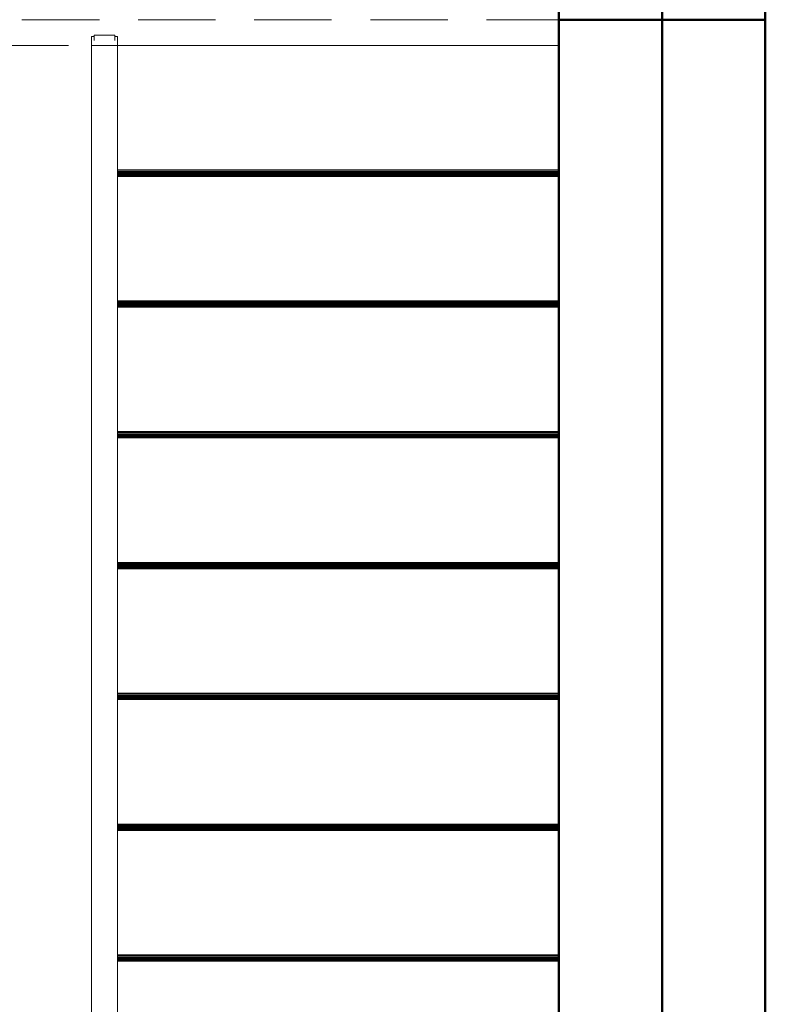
# Model space of a CAD drawing. Header units: millimetres. Extents: x -125 to 26481, y 4748 to 39818.
# Tile 33 of 104: x 16877 to 18322, y 31761 to 33668. Entities that reach past the tile are written whole.
import ezdxf

# ---------------------------------------------------------------- set-up
doc = ezdxf.new("R2010")
doc.units = ezdxf.units.MM
doc.linetypes.add('ADSK_Штриховая_ш3 п1_5', pattern=[225, 150, -75])
for name, color, linetype, lineweight in [('A-COLS-____-MCUT', 52, 'Continuous', 50), ('A-COLS-____-OTLN', 52, 'Continuous', 20), ('A-DETL-____-MBND', 5, 'ADSK_Штриховая_ш3 п1_5', 20), ('A-GENM-____-OTLN', 13, 'Continuous', 20), ('A-PART-____-OTLN', 2, 'Continuous', 20), ('A-WALL-____-MCUT', 113, 'Continuous', 50), ('A-WALL-____-OTLN', 113, 'Continuous', 20), ('S-BEAM-____-OTLN', 12, 'Continuous', 20), ('S-STRS-____-OTLN', 31, 'Continuous', 20), ('Ограждение', 7, 'Continuous', 20)]:
    doc.layers.add(name, color=color, linetype=linetype, lineweight=lineweight)

# ---------------------------------------------------------------- blocks, each defined once
blk = doc.blocks.new('Прямая форма - V line-608712-В_Этаж 02_Отопление')
at = {"layer": 'Ограждение', "color": 253}
for p, q in [((-85, -4.4), (-85, 2272.1)), ((-35, -4.4), (-35, 2269.3)), ((-85, -22), (-85, -4.4)), ((-35, -4.4), (-85, -4.4)), ((-35, -22), (-35, -4.4)), ((-80, -22), (-85, -22)), ((-35, -22), (-40, -22))]:
    blk.add_line(p, q, dxfattribs=at)
blk = doc.blocks.new('Прямая форма - Steel - Structural-608713-В_Этаж 02_Отопление')
blk.add_blockref('Прямая форма - V line-608712-В_Этаж 02_Отопление', (0, 0))
blk = doc.blocks.new('Прямая форма - V line-608728-В_Этаж 02_Отопление')
at = {"layer": 'Ограждение', "color": 253}
for p, q in [((-80, -13.9), (-80, -24.4)), ((-40, -13.9), (-40, -24.4)), ((-40, -24.4), (-80, -24.4))]:
    blk.add_line(p, q, dxfattribs=at)
blk = doc.blocks.new('Прямая форма - Steel - Structural-608729-В_Этаж 02_Отопление')
blk.add_blockref('Прямая форма - V line-608728-В_Этаж 02_Отопление', (0, 0))
blk = doc.blocks.new('Прямая форма - RAILING - 017-608760-В_Этаж 02_Отопление')
for name in ['Прямая форма - Steel - Structural-608713-В_Этаж 02_Отопление', 'Прямая форма - Steel - Structural-608729-В_Этаж 02_Отопление']:
    blk.add_blockref(name, (0, 0))
blk = doc.blocks.new('Family - V line-608783-В_Этаж 02_Отопление')
at = {"layer": 'A-PART-____-OTLN', "color": 253}
for p, q in [((-85, -4.4), (-85, 2272.1)), ((-35, -4.4), (-35, 2269.3)), ((-85, -22), (-85, -4.4)), ((-35, -4.4), (-85, -4.4)), ((-35, -22), (-35, -4.4)), ((-80, -22), (-85, -22)), ((-35, -22), (-40, -22))]:
    blk.add_line(p, q, dxfattribs=at)
blk = doc.blocks.new('Family - Steel - Structural-608784-В_Этаж 02_Отопление')
blk.add_blockref('Family - V line-608783-В_Этаж 02_Отопление', (0, 0))
blk = doc.blocks.new('Family - V line-608807-В_Этаж 02_Отопление')
at = {"layer": 'A-PART-____-OTLN', "color": 253}
for p, q in [((-80, -13.9), (-80, -24.4)), ((-40, -13.9), (-40, -24.4)), ((-40, -24.4), (-80, -24.4))]:
    blk.add_line(p, q, dxfattribs=at)
blk = doc.blocks.new('Family - Steel - Structural-608808-В_Этаж 02_Отопление')
blk.add_blockref('Family - V line-608807-В_Этаж 02_Отопление', (0, 0))
blk = doc.blocks.new('Family - V line-609069-В_Этаж 02_Отопление')
at = {"layer": 'S-STRS-____-OTLN', "color": 253}
for p, q in [((-1840, 215), (-1840, 215.2)), ((-985, 215.2), (-1840, 215.2)), ((-1840, 214.4), (-1840, 215)), ((-985, 215), (-1840, 215)), ((-985, 214.4), (-1840, 214.4)), ((-985, 213.5), (-1840, 213.5)), ((-985, 212.3), (-1840, 212.3)), ((-985, 210.7), (-1840, 210.7)), ((-985, 208.9), (-1840, 208.9)), ((-985, 207), (-1840, 207)), ((-985, 204.9), (-1840, 204.9)), ((-985, 202.7), (-1840, 202.7)), ((-985, -38.1), (-1840, -38.1))]:
    blk.add_line(p, q, dxfattribs=at)
blk = doc.blocks.new('Family - Timber - Floor-609070-В_Этаж 02_Отопление')
blk.add_blockref('Family - V line-609069-В_Этаж 02_Отопление', (0, 0))
blk = doc.blocks.new('Family - V line-609071-В_Этаж 02_Отопление')
at = {"layer": 'S-STRS-____-OTLN', "color": 253}
for p, q in [((-985, 1735.2), (-1840, 1735.2)), ((-985, 1735), (-1840, 1735)), ((-985, 1734.4), (-1840, 1734.4)), ((-985, 1733.5), (-1840, 1733.5)), ((-985, 1732.3), (-1840, 1732.3)), ((-985, 1730.7), (-1840, 1730.7)), ((-985, 1728.9), (-1840, 1728.9)), ((-985, 1727), (-1840, 1727)), ((-985, 1724.9), (-1840, 1724.9)), ((-985, 1722.7), (-1840, 1722.7))]:
    blk.add_line(p, q, dxfattribs=at)
blk = doc.blocks.new('Family - Timber - Floor-609072-В_Этаж 02_Отопление')
blk.add_blockref('Family - V line-609071-В_Этаж 02_Отопление', (0, 0))
blk = doc.blocks.new('Family - V line-609081-В_Этаж 02_Отопление')
at = {"layer": 'S-STRS-____-OTLN', "color": 253}
for p, q in [((-985, 1228.5), (-1840, 1228.5)), ((-985, 1228.3), (-1840, 1228.3)), ((-985, 1227.8), (-1840, 1227.8)), ((-985, 1226.9), (-1840, 1226.9)), ((-985, 1225.6), (-1840, 1225.6)), ((-985, 1224.1), (-1840, 1224.1)), ((-985, 1222.3), (-1840, 1222.3)), ((-985, 1220.3), (-1840, 1220.3)), ((-985, 1218.2), (-1840, 1218.2)), ((-985, 1216), (-1840, 1216))]:
    blk.add_line(p, q, dxfattribs=at)
blk = doc.blocks.new('Family - Timber - Floor-609082-В_Этаж 02_Отопление')
blk.add_blockref('Family - V line-609081-В_Этаж 02_Отопление', (0, 0))
blk = doc.blocks.new('Family - V line-609099-В_Этаж 02_Отопление')
at = {"layer": 'S-STRS-____-OTLN', "color": 253}
for p, q in [((-985, 975.2), (-1840, 975.2)), ((-985, 975), (-1840, 975)), ((-985, 974.4), (-1840, 974.4)), ((-985, 973.5), (-1840, 973.5)), ((-985, 972.3), (-1840, 972.3)), ((-985, 970.7), (-1840, 970.7)), ((-985, 968.9), (-1840, 968.9)), ((-985, 967), (-1840, 967)), ((-985, 964.9), (-1840, 964.9)), ((-985, 962.7), (-1840, 962.7))]:
    blk.add_line(p, q, dxfattribs=at)
blk = doc.blocks.new('Family - Timber - Floor-609100-В_Этаж 02_Отопление')
blk.add_blockref('Family - V line-609099-В_Этаж 02_Отопление', (0, 0))
blk = doc.blocks.new('Family - V line-609109-В_Этаж 02_Отопление')
at = {"layer": 'S-STRS-____-OTLN', "color": 253}
for p, q in [((-985, 1481.9), (-1840, 1481.9)), ((-985, 1481.7), (-1840, 1481.7)), ((-985, 1481.1), (-1840, 1481.1)), ((-985, 1480.2), (-1840, 1480.2)), ((-985, 1478.9), (-1840, 1478.9)), ((-985, 1477.4), (-1840, 1477.4)), ((-985, 1475.6), (-1840, 1475.6)), ((-985, 1473.6), (-1840, 1473.6)), ((-985, 1471.5), (-1840, 1471.5)), ((-985, 1469.4), (-1840, 1469.4))]:
    blk.add_line(p, q, dxfattribs=at)
blk = doc.blocks.new('Family - Timber - Floor-609110-В_Этаж 02_Отопление')
blk.add_blockref('Family - V line-609109-В_Этаж 02_Отопление', (0, 0))
blk = doc.blocks.new('Family - V line-609111-В_Этаж 02_Отопление')
at = {"layer": 'S-STRS-____-OTLN', "color": 253}
for p, q in [((-985, 468.5), (-1840, 468.5)), ((-985, 468.3), (-1840, 468.3)), ((-985, 467.8), (-1840, 467.8)), ((-985, 466.9), (-1840, 466.9)), ((-985, 465.6), (-1840, 465.6)), ((-985, 464.1), (-1840, 464.1)), ((-985, 462.3), (-1840, 462.3)), ((-985, 460.3), (-1840, 460.3)), ((-985, 458.2), (-1840, 458.2)), ((-985, 456), (-1840, 456))]:
    blk.add_line(p, q, dxfattribs=at)
blk = doc.blocks.new('Family - Timber - Floor-609112-В_Этаж 02_Отопление')
blk.add_blockref('Family - V line-609111-В_Этаж 02_Отопление', (0, 0))
blk = doc.blocks.new('Family - V line-609113-В_Этаж 02_Отопление')
at = {"layer": 'S-STRS-____-OTLN', "color": 253}
for p, q in [((-985, 721.9), (-1840, 721.9)), ((-985, 721.7), (-1840, 721.7)), ((-985, 721.1), (-1840, 721.1)), ((-985, 720.2), (-1840, 720.2)), ((-985, 718.9), (-1840, 718.9)), ((-985, 717.4), (-1840, 717.4)), ((-985, 715.6), (-1840, 715.6)), ((-985, 713.6), (-1840, 713.6)), ((-985, 711.5), (-1840, 711.5)), ((-985, 709.4), (-1840, 709.4))]:
    blk.add_line(p, q, dxfattribs=at)
blk = doc.blocks.new('Family - Timber - Floor-609114-В_Этаж 02_Отопление')
blk.add_blockref('Family - V line-609113-В_Этаж 02_Отопление', (0, 0))
blk = doc.blocks.new('Family - STAIR - 001-609129-В_Этаж 02_Отопление')
for name in ['Family - Timber - Floor-609072-В_Этаж 02_Отопление', 'Family - Timber - Floor-609110-В_Этаж 02_Отопление', 'Family - Timber - Floor-609082-В_Этаж 02_Отопление', 'Family - Timber - Floor-609100-В_Этаж 02_Отопление', 'Family - Timber - Floor-609114-В_Этаж 02_Отопление', 'Family - Timber - Floor-609112-В_Этаж 02_Отопление', 'Family - Timber - Floor-609070-В_Этаж 02_Отопление']:
    blk.add_blockref(name, (0, 0))
blk = doc.blocks.new('Family - V line-609167-В_Этаж 02_Отопление')
at = {"layer": 'A-DETL-____-MBND', "color": 253}
for p, q in [((-1840, 215), (-1840, 215.2)), ((-985, 215.2), (-1840, 215.2)), ((-1840, 214.4), (-1840, 215)), ((-985, 215), (-1840, 215)), ((-985, 214.4), (-1840, 214.4)), ((-985, 213.5), (-1840, 213.5)), ((-985, 212.3), (-1840, 212.3)), ((-985, 210.7), (-1840, 210.7)), ((-985, 208.9), (-1840, 208.9)), ((-985, 207), (-1840, 207)), ((-985, 204.9), (-1840, 204.9)), ((-985, 202.7), (-1840, 202.7)), ((-985, -38.1), (-1840, -38.1))]:
    blk.add_line(p, q, dxfattribs=at)
blk = doc.blocks.new('Family - Timber - Floor-609168-В_Этаж 02_Отопление')
blk.add_blockref('Family - V line-609167-В_Этаж 02_Отопление', (0, 0))
blk = doc.blocks.new('Прямая форма - V line-610119-В_Этаж 02_Отопление')
at = {"layer": 'A-DETL-____-MBND', "color": 253}
blk.add_line((150, 4450), (150, 6390), dxfattribs=at)
blk = doc.blocks.new('Прямая форма - BMR - 001-610120-В_Этаж 02_Отопление')
blk.add_blockref('Прямая форма - V line-610119-В_Этаж 02_Отопление', (0, 0))
blk = doc.blocks.new('Прямая форма - V line-610729-В_Этаж 02_Отопление')
at = {"layer": 'A-WALL-____-MCUT', "color": 9}
for p, q in [((3630, 0), (400, 0)), ((3630, -200), (3630, 0)), ((400, -200), (3630, -200))]:
    blk.add_line(p, q, dxfattribs=at)
blk = doc.blocks.new('Прямая форма - SW - 012-610730-В_Этаж 02_Отопление')
blk.add_blockref('Прямая форма - V line-610729-В_Этаж 02_Отопление', (0, 0))
blk = doc.blocks.new('Прямая форма - V line-611000-В_Этаж 02_Отопление')
at = {"layer": 'A-COLS-____-MCUT', "color": 9}
for p, q in [((100, 150), (-100, 150)), ((-100, 150), (-100, -150)), ((100, -150), (100, 150)), ((-100, -150), (100, -150))]:
    blk.add_line(p, q, dxfattribs=at)
blk = doc.blocks.new('Прямая форма - CRE - 001-611001-В_Этаж 02_Отопление')
blk.add_blockref('Прямая форма - V line-611000-В_Этаж 02_Отопление', (0, 0))
blk = doc.blocks.new('Прямая форма - Timber - Floor-611369-В_Этаж 02_Отопление')
at = {"layer": 'A-DETL-____-MBND', "color": 253}
for p, q in [((-2140, -5320), (-200, -5320)), ((-1300, -5370), (-1105, -5370)), ((-1055, -5370), (-200, -5370))]:
    blk.add_line(p, q, dxfattribs=at)
blk = doc.blocks.new('Прямая форма - SLA - 009-611372-В_Этаж 02_Отопление')
blk.add_blockref('Прямая форма - Timber - Floor-611369-В_Этаж 02_Отопление', (0, 0))
blk = doc.blocks.new('Family - Timber - Floor-611376-В_Этаж 02_Отопление')
at = {"layer": 'A-DETL-____-MBND', "color": 253}
for p, q in [((-2140, -5320), (-200, -5320)), ((-1300, -5370), (-1105, -5370)), ((-1055, -5370), (-200, -5370))]:
    blk.add_line(p, q, dxfattribs=at)
blk = doc.blocks.new('Прямая форма - V line-611828-В_Этаж 02_Отопление')
at = {"layer": 'A-WALL-____-MCUT', "color": 9}
for p, q in [((3630, 200), (400, 200)), ((3630, 0), (3630, 200)), ((400, 0), (3630, 0))]:
    blk.add_line(p, q, dxfattribs=at)
blk = doc.blocks.new('Прямая форма - SW - 012-611829-В_Этаж 02_Отопление')
blk.add_blockref('Прямая форма - V line-611828-В_Этаж 02_Отопление', (0, 0))
blk = doc.blocks.new('Прямая форма - V line-612015-В_Этаж 02_Отопление')
at = {"layer": 'A-COLS-____-MCUT', "color": 9}
for p, q in [((100, 150), (-100, 150)), ((-100, 150), (-100, -150)), ((100, -150), (100, 150)), ((-100, -150), (100, -150))]:
    blk.add_line(p, q, dxfattribs=at)
blk = doc.blocks.new('Прямая форма - CRE - 001-612016-В_Этаж 02_Отопление')
blk.add_blockref('Прямая форма - V line-612015-В_Этаж 02_Отопление', (0, 0))
blk = doc.blocks.new('V line_ifc_RVT-1-В_Этаж 02_Отопление')
at = {"layer": 'A-COLS-____-OTLN', "color": 253, "lineweight": 20, "rotation": 180}
for name, p in [('Прямая форма - CRE - 001-611001-В_Этаж 02_Отопление', (33763.2, 33817.6)), ('Прямая форма - CRE - 001-612016-В_Этаж 02_Отопление', (33963.2, 33817.6))]:
    blk.add_blockref(name, p, dxfattribs=at)
at = {"layer": 'A-GENM-____-OTLN', "color": 253, "lineweight": 20}
blk.add_blockref('Прямая форма - SLA - 009-611372-В_Этаж 02_Отопление', (33863.2, 38987.6), dxfattribs=at)
at = {"layer": 'A-PART-____-OTLN', "color": 253, "lineweight": 20}
blk.add_blockref('Family - Timber - Floor-611376-В_Этаж 02_Отопление', (33863.2, 38987.6), dxfattribs=at)
at = {"layer": 'A-PART-____-OTLN', "color": 253, "lineweight": 20, "rotation": 180}
for name, p in [('Family - Steel - Structural-608784-В_Этаж 02_Отопление', (32723.2, 33613.2)), ('Family - Steel - Structural-608808-В_Этаж 02_Отопление', (32723.2, 33613.2)), ('Family - Timber - Floor-609168-В_Этаж 02_Отопление', (31823.2, 33579.5))]:
    blk.add_blockref(name, p, dxfattribs=at)
at = {"layer": 'A-WALL-____-OTLN', "color": 253, "lineweight": 20, "rotation": 90}
for name, p in [('Прямая форма - SW - 012-610730-В_Этаж 02_Отопление', (33663.2, 30037.6)), ('Прямая форма - SW - 012-611829-В_Этаж 02_Отопление', (34063.2, 30037.6))]:
    blk.add_blockref(name, p, dxfattribs=at)
at = {"layer": 'S-BEAM-____-OTLN', "color": 253, "lineweight": 20, "rotation": 270}
blk.add_blockref('Прямая форма - BMR - 001-610120-В_Этаж 02_Отопление', (27273.2, 33817.6), dxfattribs=at)
at = {"layer": 'S-STRS-____-OTLN', "color": 253, "lineweight": 20, "rotation": 180}
blk.add_blockref('Family - STAIR - 001-609129-В_Этаж 02_Отопление', (31823.2, 33579.5), dxfattribs=at)
at = {"layer": 'Ограждение', "color": 253, "lineweight": 20, "rotation": 180}
blk.add_blockref('Прямая форма - RAILING - 017-608760-В_Этаж 02_Отопление', (32723.2, 33613.2), dxfattribs=at)

msp = doc.modelspace()

# ---------------------------------------------------------------- block references
at = {"lineweight": 9}
msp.add_blockref('V line_ifc_RVT-1-В_Этаж 02_Отопление', (-15741.7, 0), dxfattribs=at)

doc.saveas('drawing.dxf')
